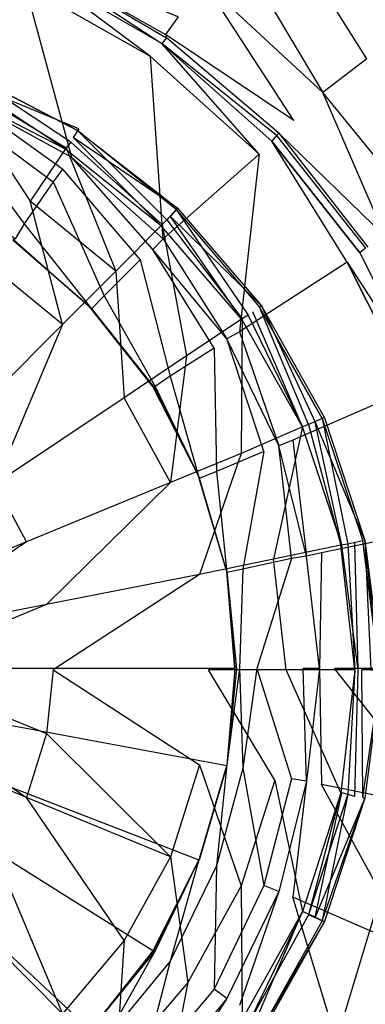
# Model space of a CAD drawing. Extents: x 0 to 0.8, y -0.75 to 0.
# Tile 10 of 14: x 0.427 to 0.457, y -0.404 to -0.319. Entities that reach past the tile are written whole.
import ezdxf

# ---------------------------------------------------------------- set-up
doc = ezdxf.new("R2010")
doc.units = 0
doc.layers.add('L0_ABLAUF_INF_0___REPLACEMTFORE', color=7, linetype='CONTINUOUS')
doc.layers.add('L1_GRUPPE_28___REPLACEMTFOREMPT', color=7, linetype='CONTINUOUS')

msp = doc.modelspace()

# ---------------------------------------------------------------- linework, layer by layer
at = {"layer": 'L0_ABLAUF_INF_0___REPLACEMTFORE', "color": 8}
for points, invisible_edges in [([(0.43165, -0.32971, 0.023478), (0.422574, -0.323712, 0.022629), (0.422175, -0.324712, 0.023478), (0.43165, -0.32971, 0.023478)], 14), ([(0.432347, -0.328564, 0.021407), (0.422275, -0.324412, 0.020186), (0.422629, -0.323569, 0.021407), (0.432347, -0.328564, 0.021407)], 14), ([(0.422574, -0.323712, 0.022629), (0.432249, -0.32871, 0.022629), (0.422629, -0.323569, 0.021407), (0.422574, -0.323712, 0.022629)], 14), ([(0.432249, -0.32871, 0.022629), (0.422574, -0.323712, 0.022629), (0.43165, -0.32971, 0.023478), (0.432249, -0.32871, 0.022629)], 14), ([(0.432249, -0.32871, 0.022629), (0.432347, -0.328564, 0.021407), (0.422629, -0.323569, 0.021407), (0.432249, -0.32871, 0.022629)], 14), ([(0.422275, -0.324412, 0.020186), (0.431152, -0.33031, 0.020399), (0.421876, -0.325512, 0.020399), (0.422275, -0.324412, 0.020186)], 13), ([(0.431251, -0.33021, 0.023584), (0.422175, -0.324712, 0.023478), (0.421876, -0.325312, 0.023584), (0.431251, -0.33021, 0.023584)], 13), ([(0.422175, -0.324712, 0.023478), (0.431251, -0.33021, 0.023584), (0.43165, -0.32971, 0.023478), (0.422175, -0.324712, 0.023478)], 14), ([(0.431152, -0.33031, 0.020399), (0.422275, -0.324412, 0.020186), (0.43185, -0.32931, 0.020186), (0.431152, -0.33031, 0.020399)], 14), ([(0.422275, -0.324412, 0.020186), (0.432347, -0.328564, 0.021407), (0.43185, -0.32931, 0.020186), (0.422275, -0.324412, 0.020186)], 13), ([(0.42816, -0.334808, 0.024115), (0.421876, -0.325312, 0.023584), (0.419782, -0.330409, 0.024115), (0.42816, -0.334808, 0.024115)], 13), ([(0.421876, -0.325312, 0.023584), (0.42816, -0.334808, 0.024115), (0.431251, -0.33021, 0.023584), (0.421876, -0.325312, 0.023584)], 14), ([(0.43185, -0.32931, 0.020186), (0.43943, -0.336907, 0.020399), (0.431152, -0.33031, 0.020399), (0.43185, -0.32931, 0.020186)], 13), ([(0.439928, -0.336407, 0.023478), (0.432249, -0.32871, 0.022629), (0.43165, -0.32971, 0.023478), (0.439928, -0.336407, 0.023478)], 14), ([(0.440856, -0.335427, 0.021461), (0.43185, -0.32931, 0.020186), (0.432347, -0.328564, 0.021407), (0.440856, -0.335427, 0.021461)], 14), ([(0.43943, -0.336907, 0.020399), (0.43185, -0.32931, 0.020186), (0.440228, -0.336107, 0.020186), (0.43943, -0.336907, 0.020399)], 14), ([(0.43185, -0.32931, 0.020186), (0.440856, -0.335427, 0.021461), (0.440228, -0.336107, 0.020186), (0.43185, -0.32931, 0.020186)], 13), ([(0.432249, -0.32871, 0.022629), (0.440856, -0.335427, 0.021461), (0.432347, -0.328564, 0.021407), (0.432249, -0.32871, 0.022629)], 14), ([(0.440726, -0.335507, 0.022735), (0.432249, -0.32871, 0.022629), (0.439928, -0.336407, 0.023478), (0.440726, -0.335507, 0.022735)], 14), ([(0.440726, -0.335507, 0.022735), (0.440856, -0.335427, 0.021461), (0.432249, -0.32871, 0.022629), (0.440726, -0.335507, 0.022735)], 14), ([(0.43554, -0.340805, 0.024115), (0.431251, -0.33021, 0.023584), (0.42816, -0.334808, 0.024115), (0.43554, -0.340805, 0.024115)], 13), ([(0.43953, -0.336807, 0.023584), (0.43165, -0.32971, 0.023478), (0.431251, -0.33021, 0.023584), (0.43953, -0.336807, 0.023584)], 13), ([(0.431251, -0.33021, 0.023584), (0.43554, -0.340805, 0.024115), (0.43953, -0.336807, 0.023584), (0.431251, -0.33021, 0.023584)], 14), ([(0.43165, -0.32971, 0.023478), (0.43953, -0.336807, 0.023584), (0.439928, -0.336407, 0.023478), (0.43165, -0.32971, 0.023478)], 14), ([(0.419782, -0.330409, 0.024115), (0.424569, -0.340205, 0.024646), (0.42816, -0.334808, 0.024115), (0.419782, -0.330409, 0.024115)], 14), ([(0.430952, -0.345403, 0.024753), (0.42816, -0.334808, 0.024115), (0.424569, -0.340205, 0.024646), (0.430952, -0.345403, 0.024753)], 14), ([(0.43554, -0.340805, 0.024115), (0.42816, -0.334808, 0.024115), (0.430952, -0.345403, 0.024753), (0.43554, -0.340805, 0.024115)], 14), ([(0.440228, -0.336107, 0.020186), (0.446411, -0.345003, 0.020399), (0.43943, -0.336907, 0.020399), (0.440228, -0.336107, 0.020186)], 13), ([(0.44691, -0.344603, 0.023478), (0.440726, -0.335507, 0.022735), (0.439928, -0.336407, 0.023478), (0.44691, -0.344603, 0.023478)], 13), ([(0.440856, -0.335427, 0.021461), (0.448056, -0.343804, 0.021461), (0.440228, -0.336107, 0.020186), (0.440856, -0.335427, 0.021461)], 14), ([(0.446411, -0.345003, 0.020399), (0.440228, -0.336107, 0.020186), (0.447309, -0.344304, 0.020186), (0.446411, -0.345003, 0.020399)], 14), ([(0.440228, -0.336107, 0.020186), (0.448056, -0.343804, 0.021461), (0.447309, -0.344304, 0.020186), (0.440228, -0.336107, 0.020186)], 14), ([(0.440856, -0.335427, 0.021461), (0.440726, -0.335507, 0.022735), (0.448056, -0.343804, 0.021461), (0.440856, -0.335427, 0.021461)], 14), ([(0.440726, -0.335507, 0.022735), (0.44691, -0.344603, 0.023478), (0.447907, -0.343904, 0.022735), (0.440726, -0.335507, 0.022735)], 14), ([(0.440726, -0.335507, 0.022735), (0.447907, -0.343904, 0.022735), (0.448056, -0.343804, 0.021461), (0.440726, -0.335507, 0.022735)], 14), ([(0.441624, -0.348102, 0.024115), (0.43953, -0.336807, 0.023584), (0.43554, -0.340805, 0.024115), (0.441624, -0.348102, 0.024115)], 13), ([(0.446411, -0.344903, 0.023584), (0.439928, -0.336407, 0.023478), (0.43953, -0.336807, 0.023584), (0.446411, -0.344903, 0.023584)], 13), ([(0.43953, -0.336807, 0.023584), (0.441624, -0.348102, 0.024115), (0.446411, -0.344903, 0.023584), (0.43953, -0.336807, 0.023584)], 14), ([(0.439928, -0.336407, 0.023478), (0.446411, -0.344903, 0.023584), (0.44691, -0.344603, 0.023478), (0.439928, -0.336407, 0.023478)], 14), ([(0.430952, -0.345403, 0.024753), (0.424569, -0.340205, 0.024646), (0.421577, -0.354799, 0.025602), (0.430952, -0.345403, 0.024753)], 14), ([(0.436238, -0.3517, 0.024753), (0.43554, -0.340805, 0.024115), (0.430952, -0.345403, 0.024753), (0.436238, -0.3517, 0.024753)], 13), ([(0.43554, -0.340805, 0.024115), (0.436238, -0.3517, 0.024753), (0.441624, -0.348102, 0.024115), (0.43554, -0.340805, 0.024115)], 14), ([(0.447309, -0.344304, 0.020186), (0.451598, -0.354199, 0.020399), (0.446411, -0.345003, 0.020399), (0.447309, -0.344304, 0.020186)], 13), ([(0.451598, -0.354199, 0.023584), (0.44691, -0.344603, 0.023478), (0.446411, -0.344903, 0.023584), (0.451598, -0.354199, 0.023584)], 13), ([(0.452096, -0.353999, 0.023478), (0.447907, -0.343904, 0.022735), (0.44691, -0.344603, 0.023478), (0.452096, -0.353999, 0.023478)], 14), ([(0.44691, -0.344603, 0.023478), (0.451598, -0.354199, 0.023584), (0.452096, -0.353999, 0.023478), (0.44691, -0.344603, 0.023478)], 14), ([(0.448056, -0.343804, 0.021461), (0.452695, -0.353799, 0.020186), (0.447309, -0.344304, 0.020186), (0.448056, -0.343804, 0.021461)], 14), ([(0.451598, -0.354199, 0.020399), (0.447309, -0.344304, 0.020186), (0.452695, -0.353799, 0.020186), (0.451598, -0.354199, 0.020399)], 14), ([(0.448056, -0.343804, 0.021461), (0.447907, -0.343904, 0.022735), (0.453494, -0.353442, 0.021461), (0.448056, -0.343804, 0.021461)], 14), ([(0.453293, -0.3535, 0.022735), (0.447907, -0.343904, 0.022735), (0.452096, -0.353999, 0.023478), (0.453293, -0.3535, 0.022735)], 14), ([(0.447907, -0.343904, 0.022735), (0.453293, -0.3535, 0.022735), (0.453494, -0.353442, 0.021461), (0.447907, -0.343904, 0.022735)], 14), ([(0.448056, -0.343804, 0.021461), (0.453494, -0.353442, 0.021461), (0.452695, -0.353799, 0.020186), (0.448056, -0.343804, 0.021461)], 14), ([(0.425168, -0.359097, 0.025602), (0.430952, -0.345403, 0.024753), (0.421577, -0.354799, 0.025602), (0.425168, -0.359097, 0.025602)], 13), ([(0.430952, -0.345403, 0.024753), (0.425168, -0.359097, 0.025602), (0.436238, -0.3517, 0.024753), (0.430952, -0.345403, 0.024753)], 14), ([(0.446312, -0.356498, 0.024115), (0.446411, -0.344903, 0.023584), (0.441624, -0.348102, 0.024115), (0.446312, -0.356498, 0.024115)], 13), ([(0.446411, -0.344903, 0.023584), (0.446312, -0.356498, 0.024115), (0.451598, -0.354199, 0.023584), (0.446411, -0.344903, 0.023584)], 14), ([(0.440228, -0.358997, 0.024753), (0.441624, -0.348102, 0.024115), (0.436238, -0.3517, 0.024753), (0.440228, -0.358997, 0.024753)], 13), ([(0.441624, -0.348102, 0.024115), (0.440228, -0.358997, 0.024753), (0.446312, -0.356498, 0.024115), (0.441624, -0.348102, 0.024115)], 14), ([(0.436238, -0.3517, 0.024753), (0.425168, -0.359097, 0.025602), (0.42786, -0.364095, 0.025708), (0.436238, -0.3517, 0.024753)], 14), ([(0.440228, -0.358997, 0.024753), (0.436238, -0.3517, 0.024753), (0.42786, -0.364095, 0.025708), (0.440228, -0.358997, 0.024753)], 14), ([(0.452695, -0.353799, 0.020186), (0.454989, -0.364395, 0.020399), (0.451598, -0.354199, 0.020399), (0.452695, -0.353799, 0.020186)], 13), ([(0.455487, -0.364295, 0.023478), (0.453293, -0.3535, 0.022735), (0.452096, -0.353999, 0.023478), (0.455487, -0.364295, 0.023478)], 13), ([(0.453494, -0.353442, 0.021461), (0.456968, -0.363989, 0.021461), (0.452695, -0.353799, 0.020186), (0.453494, -0.353442, 0.021461)], 14), ([(0.454989, -0.364395, 0.020399), (0.452695, -0.353799, 0.020186), (0.456086, -0.364195, 0.020186), (0.454989, -0.364395, 0.020399)], 14), ([(0.452695, -0.353799, 0.020186), (0.456968, -0.363989, 0.021461), (0.456086, -0.364195, 0.020186), (0.452695, -0.353799, 0.020186)], 14), ([(0.453494, -0.353442, 0.021461), (0.453293, -0.3535, 0.022735), (0.456968, -0.363989, 0.021461), (0.453494, -0.353442, 0.021461)], 14), ([(0.453293, -0.3535, 0.022735), (0.455487, -0.364295, 0.023478), (0.456784, -0.363995, 0.022735), (0.453293, -0.3535, 0.022735)], 14), ([(0.453293, -0.3535, 0.022735), (0.456784, -0.363995, 0.022735), (0.456968, -0.363989, 0.021461), (0.453293, -0.3535, 0.022735)], 14), ([(0.449104, -0.365594, 0.024115), (0.451598, -0.354199, 0.023584), (0.446312, -0.356498, 0.024115), (0.449104, -0.365594, 0.024115)], 13), ([(0.451598, -0.354199, 0.023584), (0.449104, -0.365594, 0.024115), (0.454889, -0.364395, 0.023584), (0.451598, -0.354199, 0.023584)], 14), ([(0.454889, -0.364395, 0.023584), (0.452096, -0.353999, 0.023478), (0.451598, -0.354199, 0.023584), (0.454889, -0.364395, 0.023584)], 13), ([(0.452096, -0.353999, 0.023478), (0.454889, -0.364395, 0.023584), (0.455487, -0.364295, 0.023478), (0.452096, -0.353999, 0.023478)], 14), ([(0.442721, -0.366894, 0.024753), (0.446312, -0.356498, 0.024115), (0.440228, -0.358997, 0.024753), (0.442721, -0.366894, 0.024753)], 13), ([(0.446312, -0.356498, 0.024115), (0.442721, -0.366894, 0.024753), (0.449104, -0.365594, 0.024115), (0.446312, -0.356498, 0.024115)], 14), ([(0.429556, -0.369493, 0.025708), (0.440228, -0.358997, 0.024753), (0.42786, -0.364095, 0.025708), (0.429556, -0.369493, 0.025708)], 13), ([(0.440228, -0.358997, 0.024753), (0.429556, -0.369493, 0.025708), (0.442721, -0.366894, 0.024753), (0.440228, -0.358997, 0.024753)], 14), ([(0.42786, -0.364095, 0.025708), (0.425168, -0.359097, 0.025602), (0.414994, -0.369393, 0.026239), (0.42786, -0.364095, 0.025708)], 14), ([(0.415792, -0.372192, 0.026239), (0.42786, -0.364095, 0.025708), (0.414994, -0.369393, 0.026239), (0.415792, -0.372192, 0.026239)], 13), ([(0.42786, -0.364095, 0.025708), (0.415792, -0.372192, 0.026239), (0.429556, -0.369493, 0.025708), (0.42786, -0.364095, 0.025708)], 14), ([(0.456784, -0.363995, 0.022735), (0.455487, -0.364295, 0.023478), (0.456684, -0.37509, 0.023478), (0.456784, -0.363995, 0.022735)], 14), ([(0.456968, -0.363989, 0.021461), (0.457482, -0.37509, 0.020186), (0.456086, -0.364195, 0.020186), (0.456968, -0.363989, 0.021461)], 14), ([(0.45818, -0.37509, 0.022841), (0.456784, -0.363995, 0.022735), (0.456684, -0.37509, 0.023478), (0.45818, -0.37509, 0.022841)], 14), ([(0.45818, -0.37509, 0.022841), (0.456968, -0.363989, 0.021461), (0.456784, -0.363995, 0.022735), (0.45818, -0.37509, 0.022841)], 14), ([(0.456968, -0.363989, 0.021461), (0.458378, -0.37509, 0.021514), (0.457482, -0.37509, 0.020186), (0.456968, -0.363989, 0.021461)], 14), ([(0.456968, -0.363989, 0.021461), (0.45818, -0.37509, 0.022841), (0.458378, -0.37509, 0.021514), (0.456968, -0.363989, 0.021461)], 13), ([(0.454889, -0.364395, 0.023584), (0.449104, -0.365594, 0.024115), (0.450201, -0.37509, 0.024222), (0.454889, -0.364395, 0.023584)], 14), ([(0.456086, -0.37509, 0.023584), (0.454889, -0.364395, 0.023584), (0.450201, -0.37509, 0.024222), (0.456086, -0.37509, 0.023584)], 14), ([(0.456086, -0.37509, 0.023584), (0.455487, -0.364295, 0.023478), (0.454889, -0.364395, 0.023584), (0.456086, -0.37509, 0.023584)], 13), ([(0.456086, -0.364195, 0.020186), (0.456385, -0.37509, 0.020399), (0.454989, -0.364395, 0.020399), (0.456086, -0.364195, 0.020186)], 13), ([(0.455487, -0.364295, 0.023478), (0.456086, -0.37509, 0.023584), (0.456684, -0.37509, 0.023478), (0.455487, -0.364295, 0.023478)], 14), ([(0.456385, -0.37509, 0.020399), (0.456086, -0.364195, 0.020186), (0.457482, -0.37509, 0.020186), (0.456385, -0.37509, 0.020399)], 14), ([(0.449104, -0.365594, 0.024115), (0.442721, -0.366894, 0.024753), (0.443519, -0.37509, 0.024753), (0.449104, -0.365594, 0.024115)], 14), ([(0.450201, -0.37509, 0.024222), (0.449104, -0.365594, 0.024115), (0.443519, -0.37509, 0.024753), (0.450201, -0.37509, 0.024222)], 14), ([(0.430154, -0.37509, 0.025708), (0.442721, -0.366894, 0.024753), (0.429556, -0.369493, 0.025708), (0.430154, -0.37509, 0.025708)], 13), ([(0.442721, -0.366894, 0.024753), (0.430154, -0.37509, 0.025708), (0.443519, -0.37509, 0.024753), (0.442721, -0.366894, 0.024753)], 14), ([(0.416092, -0.37509, 0.026239), (0.429556, -0.369493, 0.025708), (0.415792, -0.372192, 0.026239), (0.416092, -0.37509, 0.026239)], 13), ([(0.429556, -0.369493, 0.025708), (0.416092, -0.37509, 0.026239), (0.430154, -0.37509, 0.025708), (0.429556, -0.369493, 0.025708)], 14), ([(0.429556, -0.380588, 0.025708), (0.416092, -0.37509, 0.026239), (0.415792, -0.377889, 0.026239), (0.429556, -0.380588, 0.025708)], 13), ([(0.416092, -0.37509, 0.026239), (0.429556, -0.380588, 0.025708), (0.430154, -0.37509, 0.025708), (0.416092, -0.37509, 0.026239)], 14), ([(0.442721, -0.383287, 0.024753), (0.430154, -0.37509, 0.025708), (0.429556, -0.380588, 0.025708), (0.442721, -0.383287, 0.024753)], 13), ([(0.430154, -0.37509, 0.025708), (0.442721, -0.383287, 0.024753), (0.443519, -0.37509, 0.024753), (0.430154, -0.37509, 0.025708)], 14), ([(0.449204, -0.384586, 0.024115), (0.443519, -0.37509, 0.024753), (0.442721, -0.383287, 0.024753), (0.449204, -0.384586, 0.024115)], 14), ([(0.450201, -0.37509, 0.024222), (0.443519, -0.37509, 0.024753), (0.449204, -0.384586, 0.024115), (0.450201, -0.37509, 0.024222)], 14), ([(0.454889, -0.385686, 0.023584), (0.450201, -0.37509, 0.024222), (0.449204, -0.384586, 0.024115), (0.454889, -0.385686, 0.023584)], 14), ([(0.456086, -0.37509, 0.023584), (0.450201, -0.37509, 0.024222), (0.454889, -0.385686, 0.023584), (0.456086, -0.37509, 0.023584)], 14), ([(0.455487, -0.385786, 0.023478), (0.456086, -0.37509, 0.023584), (0.454889, -0.385686, 0.023584), (0.455487, -0.385786, 0.023478)], 13), ([(0.456385, -0.37509, 0.020399), (0.456086, -0.385986, 0.020186), (0.454989, -0.385686, 0.020399), (0.456385, -0.37509, 0.020399)], 13), ([(0.456784, -0.386086, 0.022735), (0.456684, -0.37509, 0.023478), (0.455487, -0.385786, 0.023478), (0.456784, -0.386086, 0.022735)], 14), ([(0.456086, -0.37509, 0.023584), (0.455487, -0.385786, 0.023478), (0.456684, -0.37509, 0.023478), (0.456086, -0.37509, 0.023584)], 14), ([(0.456086, -0.385986, 0.020186), (0.456385, -0.37509, 0.020399), (0.457482, -0.37509, 0.020186), (0.456086, -0.385986, 0.020186)], 14), ([(0.458378, -0.37509, 0.021514), (0.456968, -0.386142, 0.021461), (0.456086, -0.385986, 0.020186), (0.458378, -0.37509, 0.021514)], 14), ([(0.457482, -0.37509, 0.020186), (0.458378, -0.37509, 0.021514), (0.456086, -0.385986, 0.020186), (0.457482, -0.37509, 0.020186)], 14), ([(0.45818, -0.37509, 0.022841), (0.456684, -0.37509, 0.023478), (0.456784, -0.386086, 0.022735), (0.45818, -0.37509, 0.022841)], 14), ([(0.458378, -0.37509, 0.021514), (0.456784, -0.386086, 0.022735), (0.456968, -0.386142, 0.021461), (0.458378, -0.37509, 0.021514)], 13), ([(0.456784, -0.386086, 0.022735), (0.458378, -0.37509, 0.021514), (0.45818, -0.37509, 0.022841), (0.456784, -0.386086, 0.022735)], 14), ([(0.42786, -0.386086, 0.025708), (0.415792, -0.377889, 0.026239), (0.414994, -0.380688, 0.026239), (0.42786, -0.386086, 0.025708)], 13), ([(0.415792, -0.377889, 0.026239), (0.42786, -0.386086, 0.025708), (0.429556, -0.380588, 0.025708), (0.415792, -0.377889, 0.026239)], 14), ([(0.42786, -0.386086, 0.025708), (0.414994, -0.380688, 0.026239), (0.425168, -0.390983, 0.025602), (0.42786, -0.386086, 0.025708)], 14), ([(0.440228, -0.391183, 0.024753), (0.429556, -0.380588, 0.025708), (0.42786, -0.386086, 0.025708), (0.440228, -0.391183, 0.024753)], 13), ([(0.429556, -0.380588, 0.025708), (0.440228, -0.391183, 0.024753), (0.442721, -0.383287, 0.024753), (0.429556, -0.380588, 0.025708)], 14), ([(0.446312, -0.393682, 0.024115), (0.442721, -0.383287, 0.024753), (0.440228, -0.391183, 0.024753), (0.446312, -0.393682, 0.024115)], 13), ([(0.442721, -0.383287, 0.024753), (0.446312, -0.393682, 0.024115), (0.449204, -0.384586, 0.024115), (0.442721, -0.383287, 0.024753)], 14), ([(0.451598, -0.395881, 0.023584), (0.449204, -0.384586, 0.024115), (0.446312, -0.393682, 0.024115), (0.451598, -0.395881, 0.023584)], 13), ([(0.449204, -0.384586, 0.024115), (0.451598, -0.395881, 0.023584), (0.454889, -0.385686, 0.023584), (0.449204, -0.384586, 0.024115)], 14), ([(0.436238, -0.39838, 0.024753), (0.42786, -0.386086, 0.025708), (0.425168, -0.390983, 0.025602), (0.436238, -0.39838, 0.024753)], 14), ([(0.440228, -0.391183, 0.024753), (0.42786, -0.386086, 0.025708), (0.436238, -0.39838, 0.024753), (0.440228, -0.391183, 0.024753)], 14), ([(0.454989, -0.385686, 0.020399), (0.452695, -0.396381, 0.020186), (0.451598, -0.395881, 0.020399), (0.454989, -0.385686, 0.020399)], 13), ([(0.452096, -0.396181, 0.023478), (0.454889, -0.385686, 0.023584), (0.451598, -0.395881, 0.023584), (0.452096, -0.396181, 0.023478)], 13), ([(0.454889, -0.385686, 0.023584), (0.452096, -0.396181, 0.023478), (0.455487, -0.385786, 0.023478), (0.454889, -0.385686, 0.023584)], 14), ([(0.453293, -0.396681, 0.022735), (0.455487, -0.385786, 0.023478), (0.452096, -0.396181, 0.023478), (0.453293, -0.396681, 0.022735)], 13), ([(0.452695, -0.396381, 0.020186), (0.454989, -0.385686, 0.020399), (0.456086, -0.385986, 0.020186), (0.452695, -0.396381, 0.020186)], 14), ([(0.456968, -0.386142, 0.021461), (0.452695, -0.396381, 0.020186), (0.456086, -0.385986, 0.020186), (0.456968, -0.386142, 0.021461)], 14), ([(0.455487, -0.385786, 0.023478), (0.453293, -0.396681, 0.022735), (0.456784, -0.386086, 0.022735), (0.455487, -0.385786, 0.023478)], 14), ([(0.453293, -0.396681, 0.022735), (0.456968, -0.386142, 0.021461), (0.456784, -0.386086, 0.022735), (0.453293, -0.396681, 0.022735)], 14), ([(0.452695, -0.396381, 0.020186), (0.456968, -0.386142, 0.021461), (0.453494, -0.396739, 0.021461), (0.452695, -0.396381, 0.020186)], 13), ([(0.456968, -0.386142, 0.021461), (0.453293, -0.396681, 0.022735), (0.453494, -0.396739, 0.021461), (0.456968, -0.386142, 0.021461)], 13), ([(0.430952, -0.404677, 0.024753), (0.425168, -0.390983, 0.025602), (0.421577, -0.395282, 0.025602), (0.430952, -0.404677, 0.024753)], 13), ([(0.425168, -0.390983, 0.025602), (0.430952, -0.404677, 0.024753), (0.436238, -0.39838, 0.024753), (0.425168, -0.390983, 0.025602)], 14), ([(0.441724, -0.401979, 0.024115), (0.440228, -0.391183, 0.024753), (0.436238, -0.39838, 0.024753), (0.441724, -0.401979, 0.024115)], 13), ([(0.440228, -0.391183, 0.024753), (0.441724, -0.401979, 0.024115), (0.446312, -0.393682, 0.024115), (0.440228, -0.391183, 0.024753)], 14), ([(0.446411, -0.405177, 0.023584), (0.446312, -0.393682, 0.024115), (0.441724, -0.401979, 0.024115), (0.446411, -0.405177, 0.023584)], 13), ([(0.446312, -0.393682, 0.024115), (0.446411, -0.405177, 0.023584), (0.451598, -0.395881, 0.023584), (0.446312, -0.393682, 0.024115)], 14), ([(0.430952, -0.404677, 0.024753), (0.421577, -0.395282, 0.025602), (0.424569, -0.409875, 0.024646), (0.430952, -0.404677, 0.024753)], 14), ([(0.451598, -0.395881, 0.020399), (0.447309, -0.405877, 0.020186), (0.446411, -0.405177, 0.020399), (0.451598, -0.395881, 0.020399)], 13), ([(0.44691, -0.405577, 0.023478), (0.451598, -0.395881, 0.023584), (0.446411, -0.405177, 0.023584), (0.44691, -0.405577, 0.023478)], 13), ([(0.451598, -0.395881, 0.023584), (0.44691, -0.405577, 0.023478), (0.452096, -0.396181, 0.023478), (0.451598, -0.395881, 0.023584)], 14), ([(0.452096, -0.396181, 0.023478), (0.44691, -0.405577, 0.023478), (0.447907, -0.406277, 0.022735), (0.452096, -0.396181, 0.023478)], 14), ([(0.447309, -0.405877, 0.020186), (0.451598, -0.395881, 0.020399), (0.452695, -0.396381, 0.020186), (0.447309, -0.405877, 0.020186)], 14), ([(0.453293, -0.396681, 0.022735), (0.452096, -0.396181, 0.023478), (0.447907, -0.406277, 0.022735), (0.453293, -0.396681, 0.022735)], 14), ([(0.452695, -0.396381, 0.020186), (0.453494, -0.396739, 0.021461), (0.447309, -0.405877, 0.020186), (0.452695, -0.396381, 0.020186)], 14), ([(0.453494, -0.396739, 0.021461), (0.448056, -0.406377, 0.021461), (0.447309, -0.405877, 0.020186), (0.453494, -0.396739, 0.021461)], 14), ([(0.453293, -0.396681, 0.022735), (0.447907, -0.406277, 0.022735), (0.453494, -0.396739, 0.021461), (0.453293, -0.396681, 0.022735)], 14), ([(0.453494, -0.396739, 0.021461), (0.447907, -0.406277, 0.022735), (0.448056, -0.406377, 0.021461), (0.453494, -0.396739, 0.021461)], 14), ([(0.43554, -0.409276, 0.024115), (0.436238, -0.39838, 0.024753), (0.430952, -0.404677, 0.024753), (0.43554, -0.409276, 0.024115)], 13), ([(0.436238, -0.39838, 0.024753), (0.43554, -0.409276, 0.024115), (0.441724, -0.401979, 0.024115), (0.436238, -0.39838, 0.024753)], 14), ([(0.43953, -0.413274, 0.023584), (0.441724, -0.401979, 0.024115), (0.43554, -0.409276, 0.024115), (0.43953, -0.413274, 0.023584)], 13), ([(0.441724, -0.401979, 0.024115), (0.43953, -0.413274, 0.023584), (0.446411, -0.405177, 0.023584), (0.441724, -0.401979, 0.024115)], 14)]:
    msp.add_3dface(points, dxfattribs=dict(at, invisible_edges=invisible_edges))
at = {"layer": 'L1_GRUPPE_28___REPLACEMTFOREMPT', "color": 8}
for points, invisible_edges in [([(0.4, -0.586993, 0.000671), (0.4, -0.163007, 0.000671), (0.517528, -0.198738, 0.000671), (0.4, -0.586993, 0.000671)], 10), ([(0.4, -0.586993, 0.000671), (0.517528, -0.198738, 0.000671), (0.517528, -0.551262, 0.000671), (0.4, -0.586993, 0.000671)], 13), ([(0.460507, -0.319451, 0.029236), (0.525989, -0.234222, 0.031232), (0.448563, -0.308954, 0.029236), (0.460507, -0.319451, 0.029236)], 13), ([(0.457123, -0.32255, 0.02913), (0.448563, -0.308954, 0.029236), (0.445676, -0.312553, 0.029236), (0.457123, -0.32255, 0.02913)], 14), ([(0.460507, -0.319451, 0.029236), (0.448563, -0.308954, 0.029236), (0.457123, -0.32255, 0.02913), (0.460507, -0.319451, 0.029236)], 14), ([(0.42776, -0.316252, 0.017237), (0.414123, -0.312153, 0.017024), (0.422584, -0.326049, 0.00906), (0.42776, -0.316252, 0.017237)], 14), ([(0.453341, -0.325449, 0.029024), (0.445676, -0.312553, 0.029236), (0.443188, -0.316052, 0.02913), (0.453341, -0.325449, 0.029024)], 13), ([(0.445676, -0.312553, 0.029236), (0.453341, -0.325449, 0.029024), (0.457123, -0.32255, 0.02913), (0.445676, -0.312553, 0.029236)], 14), ([(0.429153, -0.314453, 0.021166), (0.439804, -0.320451, 0.024352), (0.428855, -0.314053, 0.024352), (0.429153, -0.314453, 0.021166)], 14), ([(0.440899, -0.318951, 0.027962), (0.428855, -0.314053, 0.024352), (0.439804, -0.320451, 0.024352), (0.440899, -0.318951, 0.027962)], 14), ([(0.429153, -0.314453, 0.021166), (0.428755, -0.315052, 0.018936), (0.439505, -0.32125, 0.019042), (0.429153, -0.314453, 0.021166)], 14), ([(0.429153, -0.314453, 0.021166), (0.439505, -0.32125, 0.019042), (0.439903, -0.32075, 0.021166), (0.429153, -0.314453, 0.021166)], 14), ([(0.439804, -0.320451, 0.024352), (0.429153, -0.314453, 0.021166), (0.439903, -0.32075, 0.021166), (0.439804, -0.320451, 0.024352)], 13), ([(0.43851, -0.32235, 0.017343), (0.428755, -0.315052, 0.018936), (0.42776, -0.316252, 0.017237), (0.43851, -0.32235, 0.017343)], 14), ([(0.439505, -0.32125, 0.019042), (0.428755, -0.315052, 0.018936), (0.43851, -0.32235, 0.017343), (0.439505, -0.32125, 0.019042)], 14), ([(0.431741, -0.331047, 0.009166), (0.42776, -0.316252, 0.017237), (0.422584, -0.326049, 0.00906), (0.431741, -0.331047, 0.009166)], 14), ([(0.43851, -0.32235, 0.017343), (0.42776, -0.316252, 0.017237), (0.431741, -0.331047, 0.009166), (0.43851, -0.32235, 0.017343)], 14), ([(0.450852, -0.327848, 0.02775), (0.443188, -0.316052, 0.02913), (0.440899, -0.318951, 0.027962), (0.450852, -0.327848, 0.02775)], 14), ([(0.453341, -0.325449, 0.029024), (0.443188, -0.316052, 0.02913), (0.450852, -0.327848, 0.02775), (0.453341, -0.325449, 0.029024)], 14), ([(0.440899, -0.318951, 0.027962), (0.439804, -0.320451, 0.024352), (0.450852, -0.327848, 0.02775), (0.440899, -0.318951, 0.027962)], 14), ([(0.439903, -0.32075, 0.021166), (0.439505, -0.32125, 0.019042), (0.449359, -0.329148, 0.021166), (0.439903, -0.32075, 0.021166)], 14), ([(0.450852, -0.327848, 0.02775), (0.439804, -0.320451, 0.024352), (0.449558, -0.328948, 0.024245), (0.450852, -0.327848, 0.02775)], 14), ([(0.439804, -0.320451, 0.024352), (0.439903, -0.32075, 0.021166), (0.449558, -0.328948, 0.024245), (0.439804, -0.320451, 0.024352)], 14), ([(0.449558, -0.328948, 0.024245), (0.439903, -0.32075, 0.021166), (0.449359, -0.329148, 0.021166), (0.449558, -0.328948, 0.024245)], 14), ([(0.447866, -0.330747, 0.017343), (0.439505, -0.32125, 0.019042), (0.43851, -0.32235, 0.017343), (0.447866, -0.330747, 0.017343)], 14), ([(0.448961, -0.329647, 0.018936), (0.439505, -0.32125, 0.019042), (0.447866, -0.330747, 0.017343), (0.448961, -0.329647, 0.018936)], 14), ([(0.449359, -0.329148, 0.021166), (0.439505, -0.32125, 0.019042), (0.448961, -0.329647, 0.018936), (0.449359, -0.329148, 0.021166)], 14), ([(0.439605, -0.338045, 0.00906), (0.43851, -0.32235, 0.017343), (0.431741, -0.331047, 0.009166), (0.439605, -0.338045, 0.00906)], 14), ([(0.447866, -0.330747, 0.017343), (0.43851, -0.32235, 0.017343), (0.439605, -0.338045, 0.00906), (0.447866, -0.330747, 0.017343)], 14), ([(0.461801, -0.335845, 0.029024), (0.457123, -0.32255, 0.02913), (0.453341, -0.325449, 0.029024), (0.461801, -0.335845, 0.029024)], 13), ([(0.458716, -0.337845, 0.027856), (0.453341, -0.325449, 0.029024), (0.450852, -0.327848, 0.02775), (0.458716, -0.337845, 0.027856)], 14), ([(0.461801, -0.335845, 0.029024), (0.453341, -0.325449, 0.029024), (0.458716, -0.337845, 0.027856), (0.461801, -0.335845, 0.029024)], 14), ([(0.430945, -0.332047, 0.008423), (0.422584, -0.326049, 0.00906), (0.422086, -0.327148, 0.008423), (0.430945, -0.332047, 0.008423)], 14), ([(0.431741, -0.331047, 0.009166), (0.422584, -0.326049, 0.00906), (0.430945, -0.332047, 0.008423), (0.431741, -0.331047, 0.009166)], 14), ([(0.430149, -0.333146, 0.008105), (0.422086, -0.327148, 0.008423), (0.421489, -0.328448, 0.008105), (0.430149, -0.333146, 0.008105)], 13), ([(0.422086, -0.327148, 0.008423), (0.430149, -0.333146, 0.008105), (0.430945, -0.332047, 0.008423), (0.422086, -0.327148, 0.008423)], 14), ([(0.42766, -0.336745, 0.008105), (0.421489, -0.328448, 0.008105), (0.419797, -0.332347, 0.008105), (0.42766, -0.336745, 0.008105)], 13), ([(0.421489, -0.328448, 0.008105), (0.42766, -0.336745, 0.008105), (0.430149, -0.333146, 0.008105), (0.421489, -0.328448, 0.008105)], 14), ([(0.449558, -0.328948, 0.024245), (0.458716, -0.337845, 0.027856), (0.450852, -0.327848, 0.02775), (0.449558, -0.328948, 0.024245)], 14), ([(0.449359, -0.329148, 0.021166), (0.448961, -0.329647, 0.018936), (0.457024, -0.338844, 0.02106), (0.449359, -0.329148, 0.021166)], 14), ([(0.449558, -0.328948, 0.024245), (0.449359, -0.329148, 0.021166), (0.457223, -0.338744, 0.024245), (0.449558, -0.328948, 0.024245)], 14), ([(0.449359, -0.329148, 0.021166), (0.457024, -0.338844, 0.02106), (0.457223, -0.338744, 0.024245), (0.449359, -0.329148, 0.021166)], 14), ([(0.458716, -0.337845, 0.027856), (0.449558, -0.328948, 0.024245), (0.457223, -0.338744, 0.024245), (0.458716, -0.337845, 0.027856)], 13), ([(0.455431, -0.340044, 0.017449), (0.448961, -0.329647, 0.018936), (0.447866, -0.330747, 0.017343), (0.455431, -0.340044, 0.017449)], 14), ([(0.448961, -0.329647, 0.018936), (0.456526, -0.339244, 0.019042), (0.457024, -0.338844, 0.02106), (0.448961, -0.329647, 0.018936)], 14), ([(0.456526, -0.339244, 0.019042), (0.448961, -0.329647, 0.018936), (0.455431, -0.340044, 0.017449), (0.456526, -0.339244, 0.019042)], 14), ([(0.438709, -0.338944, 0.008423), (0.431741, -0.331047, 0.009166), (0.430945, -0.332047, 0.008423), (0.438709, -0.338944, 0.008423)], 14), ([(0.439605, -0.338045, 0.00906), (0.431741, -0.331047, 0.009166), (0.438709, -0.338944, 0.008423), (0.439605, -0.338045, 0.00906)], 14), ([(0.446174, -0.346042, 0.009166), (0.447866, -0.330747, 0.017343), (0.439605, -0.338045, 0.00906), (0.446174, -0.346042, 0.009166)], 13), ([(0.447866, -0.330747, 0.017343), (0.446174, -0.346042, 0.009166), (0.455431, -0.340044, 0.017449), (0.447866, -0.330747, 0.017343)], 14), ([(0.419797, -0.332347, 0.008105), (0.426864, -0.338045, 0.008105), (0.42766, -0.336745, 0.008105), (0.419797, -0.332347, 0.008105)], 14), ([(0.437614, -0.339844, 0.008105), (0.430945, -0.332047, 0.008423), (0.430149, -0.333146, 0.008105), (0.437614, -0.339844, 0.008105)], 13), ([(0.430945, -0.332047, 0.008423), (0.437614, -0.339844, 0.008105), (0.438709, -0.338944, 0.008423), (0.430945, -0.332047, 0.008423)], 14), ([(0.434528, -0.342943, 0.008105), (0.430149, -0.333146, 0.008105), (0.42766, -0.336745, 0.008105), (0.434528, -0.342943, 0.008105)], 13), ([(0.430149, -0.333146, 0.008105), (0.434528, -0.342943, 0.008105), (0.437614, -0.339844, 0.008105), (0.430149, -0.333146, 0.008105)], 14), ([(0.433433, -0.344043, 0.008105), (0.42766, -0.336745, 0.008105), (0.426864, -0.338045, 0.008105), (0.433433, -0.344043, 0.008105)], 13), ([(0.42766, -0.336745, 0.008105), (0.433433, -0.344043, 0.008105), (0.434528, -0.342943, 0.008105), (0.42766, -0.336745, 0.008105)], 14), ([(0.433334, -0.343943, 0.006512), (0.426665, -0.338145, 0.006512), (0.4, -0.375013, 0.006512), (0.433334, -0.343943, 0.006512)], 14), ([(0.42674, -0.338107, 0.00711), (0.426665, -0.338145, 0.006512), (0.433371, -0.34398, 0.00711), (0.42674, -0.338107, 0.00711)], 14), ([(0.433371, -0.34398, 0.00711), (0.426665, -0.338145, 0.006512), (0.433334, -0.343943, 0.006512), (0.433371, -0.34398, 0.00711)], 14), ([(0.426864, -0.338045, 0.008105), (0.42674, -0.338107, 0.00711), (0.433433, -0.344043, 0.008105), (0.426864, -0.338045, 0.008105)], 14), ([(0.433433, -0.344043, 0.008105), (0.42674, -0.338107, 0.00711), (0.433371, -0.34398, 0.00711), (0.433433, -0.344043, 0.008105)], 14), ([(0.445079, -0.346642, 0.008529), (0.439605, -0.338045, 0.00906), (0.438709, -0.338944, 0.008423), (0.445079, -0.346642, 0.008529)], 13), ([(0.439605, -0.338045, 0.00906), (0.445079, -0.346642, 0.008529), (0.446174, -0.346042, 0.009166), (0.439605, -0.338045, 0.00906)], 14), ([(0.443984, -0.347442, 0.008105), (0.438709, -0.338944, 0.008423), (0.437614, -0.339844, 0.008105), (0.443984, -0.347442, 0.008105)], 14), ([(0.445079, -0.346642, 0.008529), (0.438709, -0.338944, 0.008423), (0.443984, -0.347442, 0.008105), (0.445079, -0.346642, 0.008529)], 14), ([(0.455431, -0.340044, 0.017449), (0.4621, -0.350341, 0.018936), (0.456526, -0.339244, 0.019042), (0.455431, -0.340044, 0.017449)], 14), ([(0.457024, -0.338844, 0.02106), (0.456526, -0.339244, 0.019042), (0.462697, -0.350041, 0.020953), (0.457024, -0.338844, 0.02106)], 14), ([(0.456526, -0.339244, 0.019042), (0.4621, -0.350341, 0.018936), (0.462697, -0.350041, 0.020953), (0.456526, -0.339244, 0.019042)], 14), ([(0.440202, -0.349841, 0.008105), (0.437614, -0.339844, 0.008105), (0.434528, -0.342943, 0.008105), (0.440202, -0.349841, 0.008105)], 13), ([(0.437614, -0.339844, 0.008105), (0.440202, -0.349841, 0.008105), (0.443984, -0.347442, 0.008105), (0.437614, -0.339844, 0.008105)], 14), ([(0.455431, -0.340044, 0.017449), (0.446174, -0.346042, 0.009166), (0.450753, -0.355339, 0.00906), (0.455431, -0.340044, 0.017449)], 14), ([(0.460906, -0.35094, 0.017343), (0.455431, -0.340044, 0.017449), (0.450753, -0.355339, 0.00906), (0.460906, -0.35094, 0.017343)], 14), ([(0.4621, -0.350341, 0.018936), (0.455431, -0.340044, 0.017449), (0.460906, -0.35094, 0.017343), (0.4621, -0.350341, 0.018936)], 13), ([(0.438908, -0.350741, 0.008105), (0.434528, -0.342943, 0.008105), (0.433433, -0.344043, 0.008105), (0.438908, -0.350741, 0.008105)], 13), ([(0.434528, -0.342943, 0.008105), (0.438908, -0.350741, 0.008105), (0.440202, -0.349841, 0.008105), (0.434528, -0.342943, 0.008105)], 14), ([(0.438709, -0.350741, 0.006512), (0.433334, -0.343943, 0.006512), (0.4, -0.375013, 0.006512), (0.438709, -0.350741, 0.006512)], 14), ([(0.433334, -0.343943, 0.006512), (0.438709, -0.350741, 0.006512), (0.433371, -0.34398, 0.00711), (0.433334, -0.343943, 0.006512)], 14), ([(0.433371, -0.34398, 0.00711), (0.438784, -0.350741, 0.00711), (0.433433, -0.344043, 0.008105), (0.433371, -0.34398, 0.00711)], 14), ([(0.433371, -0.34398, 0.00711), (0.438709, -0.350741, 0.006512), (0.438784, -0.350741, 0.00711), (0.433371, -0.34398, 0.00711)], 14), ([(0.433433, -0.344043, 0.008105), (0.438784, -0.350741, 0.00711), (0.438908, -0.350741, 0.008105), (0.433433, -0.344043, 0.008105)], 14), ([(0.449558, -0.355839, 0.008423), (0.446174, -0.346042, 0.009166), (0.445079, -0.346642, 0.008529), (0.449558, -0.355839, 0.008423)], 13), ([(0.446174, -0.346042, 0.009166), (0.449558, -0.355839, 0.008423), (0.450753, -0.355339, 0.00906), (0.446174, -0.346042, 0.009166)], 14), ([(0.448264, -0.356339, 0.008105), (0.445079, -0.346642, 0.008529), (0.443984, -0.347442, 0.008105), (0.448264, -0.356339, 0.008105)], 14), ([(0.449558, -0.355839, 0.008423), (0.445079, -0.346642, 0.008529), (0.448264, -0.356339, 0.008105), (0.449558, -0.355839, 0.008423)], 14), ([(0.444183, -0.358038, 0.008105), (0.443984, -0.347442, 0.008105), (0.440202, -0.349841, 0.008105), (0.444183, -0.358038, 0.008105)], 13), ([(0.443984, -0.347442, 0.008105), (0.444183, -0.358038, 0.008105), (0.448264, -0.356339, 0.008105), (0.443984, -0.347442, 0.008105)], 14), ([(0.44269, -0.358638, 0.008105), (0.440202, -0.349841, 0.008105), (0.438908, -0.350741, 0.008105), (0.44269, -0.358638, 0.008105)], 13), ([(0.440202, -0.349841, 0.008105), (0.44269, -0.358638, 0.008105), (0.444183, -0.358038, 0.008105), (0.440202, -0.349841, 0.008105)], 14), ([(0.44269, -0.358538, 0.006512), (0.438709, -0.350741, 0.006512), (0.4, -0.375013, 0.006512), (0.44269, -0.358538, 0.006512)], 14), ([(0.438709, -0.350741, 0.006512), (0.44269, -0.358538, 0.006512), (0.438784, -0.350741, 0.00711), (0.438709, -0.350741, 0.006512)], 14), ([(0.438784, -0.350741, 0.00711), (0.44269, -0.358538, 0.006512), (0.44269, -0.358575, 0.00711), (0.438784, -0.350741, 0.00711)], 14), ([(0.438784, -0.350741, 0.00711), (0.44269, -0.358575, 0.00711), (0.438908, -0.350741, 0.008105), (0.438784, -0.350741, 0.00711)], 14), ([(0.438908, -0.350741, 0.008105), (0.44269, -0.358575, 0.00711), (0.44269, -0.358638, 0.008105), (0.438908, -0.350741, 0.008105)], 14), ([(0.460906, -0.35094, 0.017343), (0.450753, -0.355339, 0.00906), (0.453241, -0.365036, 0.008954), (0.460906, -0.35094, 0.017343)], 14), ([(0.463991, -0.362836, 0.017131), (0.460906, -0.35094, 0.017343), (0.453241, -0.365036, 0.008954), (0.463991, -0.362836, 0.017131)], 14), ([(0.451947, -0.365336, 0.008317), (0.450753, -0.355339, 0.00906), (0.449558, -0.355839, 0.008423), (0.451947, -0.365336, 0.008317)], 13), ([(0.450753, -0.355339, 0.00906), (0.451947, -0.365336, 0.008317), (0.453241, -0.365036, 0.008954), (0.450753, -0.355339, 0.00906)], 14), ([(0.446473, -0.366435, 0.008105), (0.448264, -0.356339, 0.008105), (0.444183, -0.358038, 0.008105), (0.446473, -0.366435, 0.008105)], 13), ([(0.448264, -0.356339, 0.008105), (0.446473, -0.366435, 0.008105), (0.450653, -0.365536, 0.008105), (0.448264, -0.356339, 0.008105)], 14), ([(0.450653, -0.365536, 0.008105), (0.449558, -0.355839, 0.008423), (0.448264, -0.356339, 0.008105), (0.450653, -0.365536, 0.008105)], 14), ([(0.451947, -0.365336, 0.008317), (0.449558, -0.355839, 0.008423), (0.450653, -0.365536, 0.008105), (0.451947, -0.365336, 0.008317)], 14), ([(0.445079, -0.366735, 0.008105), (0.444183, -0.358038, 0.008105), (0.44269, -0.358638, 0.008105), (0.445079, -0.366735, 0.008105)], 13), ([(0.444183, -0.358038, 0.008105), (0.445079, -0.366735, 0.008105), (0.446473, -0.366435, 0.008105), (0.444183, -0.358038, 0.008105)], 14), ([(0.445079, -0.366635, 0.006512), (0.44269, -0.358538, 0.006512), (0.4, -0.375013, 0.006512), (0.445079, -0.366635, 0.006512)], 14), ([(0.445079, -0.366635, 0.006512), (0.44269, -0.358575, 0.00711), (0.44269, -0.358538, 0.006512), (0.445079, -0.366635, 0.006512)], 14), ([(0.445079, -0.366673, 0.00711), (0.44269, -0.358638, 0.008105), (0.44269, -0.358575, 0.00711), (0.445079, -0.366673, 0.00711)], 14), ([(0.44269, -0.358575, 0.00711), (0.445079, -0.366635, 0.006512), (0.445079, -0.366673, 0.00711), (0.44269, -0.358575, 0.00711)], 13), ([(0.44269, -0.358638, 0.008105), (0.445079, -0.366673, 0.00711), (0.445079, -0.366735, 0.008105), (0.44269, -0.358638, 0.008105)], 13), ([(0.463991, -0.362836, 0.017131), (0.453241, -0.365036, 0.008954), (0.454336, -0.375, 0.00906), (0.463991, -0.362836, 0.017131)], 14), ([(0.465385, -0.375, 0.017237), (0.463991, -0.362836, 0.017131), (0.454336, -0.375, 0.00906), (0.465385, -0.375, 0.017237)], 14), ([(0.447667, -0.375, 0.008105), (0.450653, -0.365536, 0.008105), (0.446473, -0.366435, 0.008105), (0.447667, -0.375, 0.008105)], 13), ([(0.450653, -0.365536, 0.008105), (0.447667, -0.375, 0.008105), (0.451649, -0.375, 0.008105), (0.450653, -0.365536, 0.008105)], 14), ([(0.451947, -0.365336, 0.008317), (0.450653, -0.365536, 0.008105), (0.451649, -0.375, 0.008105), (0.451947, -0.365336, 0.008317)], 14), ([(0.453042, -0.375, 0.008423), (0.451947, -0.365336, 0.008317), (0.451649, -0.375, 0.008105), (0.453042, -0.375, 0.008423)], 14), ([(0.453042, -0.375, 0.008423), (0.453241, -0.365036, 0.008954), (0.451947, -0.365336, 0.008317), (0.453042, -0.375, 0.008423)], 13), ([(0.453241, -0.365036, 0.008954), (0.453042, -0.375, 0.008423), (0.454336, -0.375, 0.00906), (0.453241, -0.365036, 0.008954)], 14), ([(0.445776, -0.375, 0.006512), (0.445079, -0.366635, 0.006512), (0.4, -0.375013, 0.006512), (0.445776, -0.375, 0.006512)], 14), ([(0.446174, -0.375, 0.008105), (0.446473, -0.366435, 0.008105), (0.445079, -0.366735, 0.008105), (0.446174, -0.375, 0.008105)], 13), ([(0.445079, -0.366635, 0.006512), (0.445776, -0.375, 0.006512), (0.445079, -0.366673, 0.00711), (0.445079, -0.366635, 0.006512)], 14), ([(0.446473, -0.366435, 0.008105), (0.446174, -0.375, 0.008105), (0.447667, -0.375, 0.008105), (0.446473, -0.366435, 0.008105)], 14), ([(0.445079, -0.366673, 0.00711), (0.445776, -0.375, 0.006512), (0.445926, -0.375, 0.00711), (0.445079, -0.366673, 0.00711)], 14), ([(0.445079, -0.366673, 0.00711), (0.445926, -0.375, 0.00711), (0.445079, -0.366735, 0.008105), (0.445079, -0.366673, 0.00711)], 14), ([(0.445079, -0.366735, 0.008105), (0.445926, -0.375, 0.00711), (0.446174, -0.375, 0.008105), (0.445079, -0.366735, 0.008105)], 14), ([(0.433334, -0.406057, 0.006512), (0.4, -0.374987, 0.006512), (0.426665, -0.411855, 0.006512), (0.433334, -0.406057, 0.006512)], 14), ([(0.438709, -0.399259, 0.006512), (0.4, -0.374987, 0.006512), (0.433334, -0.406057, 0.006512), (0.438709, -0.399259, 0.006512)], 14), ([(0.44269, -0.391462, 0.006512), (0.4, -0.374987, 0.006512), (0.438709, -0.399259, 0.006512), (0.44269, -0.391462, 0.006512)], 14), ([(0.445079, -0.383365, 0.006512), (0.4, -0.374987, 0.006512), (0.44269, -0.391462, 0.006512), (0.445079, -0.383365, 0.006512)], 14), ([(0.445776, -0.375, 0.006512), (0.4, -0.374987, 0.006512), (0.445079, -0.383365, 0.006512), (0.445776, -0.375, 0.006512)], 14), ([(0.445776, -0.375, 0.006512), (0.445079, -0.383365, 0.006512), (0.445079, -0.383327, 0.00711), (0.445776, -0.375, 0.006512)], 14), ([(0.445776, -0.375, 0.006512), (0.445079, -0.383327, 0.00711), (0.445926, -0.375, 0.00711), (0.445776, -0.375, 0.006512)], 14), ([(0.446473, -0.383565, 0.008105), (0.446174, -0.375, 0.008105), (0.445079, -0.383265, 0.008105), (0.446473, -0.383565, 0.008105)], 13), ([(0.445926, -0.375, 0.00711), (0.445079, -0.383327, 0.00711), (0.445079, -0.383265, 0.008105), (0.445926, -0.375, 0.00711)], 14), ([(0.445926, -0.375, 0.00711), (0.445079, -0.383265, 0.008105), (0.446174, -0.375, 0.008105), (0.445926, -0.375, 0.00711)], 14), ([(0.446174, -0.375, 0.008105), (0.446473, -0.383565, 0.008105), (0.447667, -0.375, 0.008105), (0.446174, -0.375, 0.008105)], 14), ([(0.450653, -0.384464, 0.008105), (0.447667, -0.375, 0.008105), (0.446473, -0.383565, 0.008105), (0.450653, -0.384464, 0.008105)], 13), ([(0.447667, -0.375, 0.008105), (0.450653, -0.384464, 0.008105), (0.451649, -0.375, 0.008105), (0.447667, -0.375, 0.008105)], 14), ([(0.451947, -0.384664, 0.008317), (0.451649, -0.375, 0.008105), (0.450653, -0.384464, 0.008105), (0.451947, -0.384664, 0.008317)], 14), ([(0.453042, -0.375, 0.008423), (0.451649, -0.375, 0.008105), (0.451947, -0.384664, 0.008317), (0.453042, -0.375, 0.008423)], 14), ([(0.453241, -0.384964, 0.008954), (0.453042, -0.375, 0.008423), (0.451947, -0.384664, 0.008317), (0.453241, -0.384964, 0.008954)], 13), ([(0.453042, -0.375, 0.008423), (0.453241, -0.384964, 0.008954), (0.454336, -0.375, 0.00906), (0.453042, -0.375, 0.008423)], 14), ([(0.463991, -0.387163, 0.017131), (0.454336, -0.375, 0.00906), (0.453241, -0.384964, 0.008954), (0.463991, -0.387163, 0.017131)], 14), ([(0.465385, -0.375, 0.017237), (0.454336, -0.375, 0.00906), (0.463991, -0.387163, 0.017131), (0.465385, -0.375, 0.017237)], 14), ([(0.445079, -0.383327, 0.00711), (0.44269, -0.391362, 0.008105), (0.445079, -0.383265, 0.008105), (0.445079, -0.383327, 0.00711)], 14), ([(0.444183, -0.391962, 0.008105), (0.445079, -0.383265, 0.008105), (0.44269, -0.391362, 0.008105), (0.444183, -0.391962, 0.008105)], 13), ([(0.44269, -0.391362, 0.008105), (0.445079, -0.383327, 0.00711), (0.44269, -0.391424, 0.00711), (0.44269, -0.391362, 0.008105)], 13), ([(0.445079, -0.383365, 0.006512), (0.44269, -0.391424, 0.00711), (0.445079, -0.383327, 0.00711), (0.445079, -0.383365, 0.006512)], 14), ([(0.44269, -0.391424, 0.00711), (0.445079, -0.383365, 0.006512), (0.44269, -0.391462, 0.006512), (0.44269, -0.391424, 0.00711)], 13), ([(0.445079, -0.383265, 0.008105), (0.444183, -0.391962, 0.008105), (0.446473, -0.383565, 0.008105), (0.445079, -0.383265, 0.008105)], 14), ([(0.448264, -0.393661, 0.008105), (0.446473, -0.383565, 0.008105), (0.444183, -0.391962, 0.008105), (0.448264, -0.393661, 0.008105)], 13), ([(0.446473, -0.383565, 0.008105), (0.448264, -0.393661, 0.008105), (0.450653, -0.384464, 0.008105), (0.446473, -0.383565, 0.008105)], 14), ([(0.450653, -0.384464, 0.008105), (0.448264, -0.393661, 0.008105), (0.449558, -0.394161, 0.008423), (0.450653, -0.384464, 0.008105)], 14), ([(0.451947, -0.384664, 0.008317), (0.450653, -0.384464, 0.008105), (0.449558, -0.394161, 0.008423), (0.451947, -0.384664, 0.008317)], 14), ([(0.450753, -0.394661, 0.00906), (0.451947, -0.384664, 0.008317), (0.449558, -0.394161, 0.008423), (0.450753, -0.394661, 0.00906)], 13), ([(0.451947, -0.384664, 0.008317), (0.450753, -0.394661, 0.00906), (0.453241, -0.384964, 0.008954), (0.451947, -0.384664, 0.008317)], 14), ([(0.460906, -0.39906, 0.017343), (0.453241, -0.384964, 0.008954), (0.450753, -0.394661, 0.00906), (0.460906, -0.39906, 0.017343)], 14), ([(0.463991, -0.387163, 0.017131), (0.453241, -0.384964, 0.008954), (0.460906, -0.39906, 0.017343), (0.463991, -0.387163, 0.017131)], 14), ([(0.44269, -0.391424, 0.00711), (0.438709, -0.399259, 0.006512), (0.438784, -0.399259, 0.00711), (0.44269, -0.391424, 0.00711)], 14), ([(0.44269, -0.391424, 0.00711), (0.44269, -0.391462, 0.006512), (0.438709, -0.399259, 0.006512), (0.44269, -0.391424, 0.00711)], 14), ([(0.44269, -0.391362, 0.008105), (0.438784, -0.399259, 0.00711), (0.438908, -0.399259, 0.008105), (0.44269, -0.391362, 0.008105)], 14), ([(0.44269, -0.391362, 0.008105), (0.44269, -0.391424, 0.00711), (0.438784, -0.399259, 0.00711), (0.44269, -0.391362, 0.008105)], 14), ([(0.440202, -0.400159, 0.008105), (0.44269, -0.391362, 0.008105), (0.438908, -0.399259, 0.008105), (0.440202, -0.400159, 0.008105)], 13), ([(0.44269, -0.391362, 0.008105), (0.440202, -0.400159, 0.008105), (0.444183, -0.391962, 0.008105), (0.44269, -0.391362, 0.008105)], 14), ([(0.443984, -0.402558, 0.008105), (0.444183, -0.391962, 0.008105), (0.440202, -0.400159, 0.008105), (0.443984, -0.402558, 0.008105)], 13), ([(0.444183, -0.391962, 0.008105), (0.443984, -0.402558, 0.008105), (0.448264, -0.393661, 0.008105), (0.444183, -0.391962, 0.008105)], 14), ([(0.448264, -0.393661, 0.008105), (0.443984, -0.402558, 0.008105), (0.445079, -0.403358, 0.008529), (0.448264, -0.393661, 0.008105)], 14), ([(0.449558, -0.394161, 0.008423), (0.448264, -0.393661, 0.008105), (0.445079, -0.403358, 0.008529), (0.449558, -0.394161, 0.008423)], 14), ([(0.446174, -0.403958, 0.009166), (0.449558, -0.394161, 0.008423), (0.445079, -0.403358, 0.008529), (0.446174, -0.403958, 0.009166)], 13), ([(0.449558, -0.394161, 0.008423), (0.446174, -0.403958, 0.009166), (0.450753, -0.394661, 0.00906), (0.449558, -0.394161, 0.008423)], 14), ([(0.455431, -0.409956, 0.017449), (0.450753, -0.394661, 0.00906), (0.446174, -0.403958, 0.009166), (0.455431, -0.409956, 0.017449)], 14), ([(0.460906, -0.39906, 0.017343), (0.450753, -0.394661, 0.00906), (0.455431, -0.409956, 0.017449), (0.460906, -0.39906, 0.017343)], 14), ([(0.438709, -0.399259, 0.006512), (0.433334, -0.406057, 0.006512), (0.433371, -0.40602, 0.00711), (0.438709, -0.399259, 0.006512)], 14), ([(0.438784, -0.399259, 0.00711), (0.433371, -0.40602, 0.00711), (0.433433, -0.405957, 0.008105), (0.438784, -0.399259, 0.00711)], 14), ([(0.438709, -0.399259, 0.006512), (0.433371, -0.40602, 0.00711), (0.438784, -0.399259, 0.00711), (0.438709, -0.399259, 0.006512)], 14), ([(0.438784, -0.399259, 0.00711), (0.433433, -0.405957, 0.008105), (0.438908, -0.399259, 0.008105), (0.438784, -0.399259, 0.00711)], 14), ([(0.434528, -0.407057, 0.008105), (0.438908, -0.399259, 0.008105), (0.433433, -0.405957, 0.008105), (0.434528, -0.407057, 0.008105)], 13), ([(0.438908, -0.399259, 0.008105), (0.434528, -0.407057, 0.008105), (0.440202, -0.400159, 0.008105), (0.438908, -0.399259, 0.008105)], 14), ([(0.455431, -0.409956, 0.017449), (0.4621, -0.399659, 0.018936), (0.460906, -0.39906, 0.017343), (0.455431, -0.409956, 0.017449)], 14), ([(0.4621, -0.399659, 0.018936), (0.455431, -0.409956, 0.017449), (0.456526, -0.410756, 0.019042), (0.4621, -0.399659, 0.018936)], 13), ([(0.4621, -0.399659, 0.018936), (0.456526, -0.410756, 0.019042), (0.462697, -0.399959, 0.020953), (0.4621, -0.399659, 0.018936)], 14), ([(0.437614, -0.410156, 0.008105), (0.440202, -0.400159, 0.008105), (0.434528, -0.407057, 0.008105), (0.437614, -0.410156, 0.008105)], 13), ([(0.440202, -0.400159, 0.008105), (0.437614, -0.410156, 0.008105), (0.443984, -0.402558, 0.008105), (0.440202, -0.400159, 0.008105)], 14), ([(0.462697, -0.399959, 0.020953), (0.456526, -0.410756, 0.019042), (0.457024, -0.411156, 0.02106), (0.462697, -0.399959, 0.020953)], 14), ([(0.443984, -0.402558, 0.008105), (0.437614, -0.410156, 0.008105), (0.438709, -0.411056, 0.008423), (0.443984, -0.402558, 0.008105)], 14), ([(0.445079, -0.403358, 0.008529), (0.443984, -0.402558, 0.008105), (0.438709, -0.411056, 0.008423), (0.445079, -0.403358, 0.008529)], 14), ([(0.439605, -0.411955, 0.00906), (0.445079, -0.403358, 0.008529), (0.438709, -0.411056, 0.008423), (0.439605, -0.411955, 0.00906)], 13), ([(0.445079, -0.403358, 0.008529), (0.439605, -0.411955, 0.00906), (0.446174, -0.403958, 0.009166), (0.445079, -0.403358, 0.008529)], 14)]:
    msp.add_3dface(points, dxfattribs=dict(at, invisible_edges=invisible_edges))

doc.saveas('drawing.dxf')
